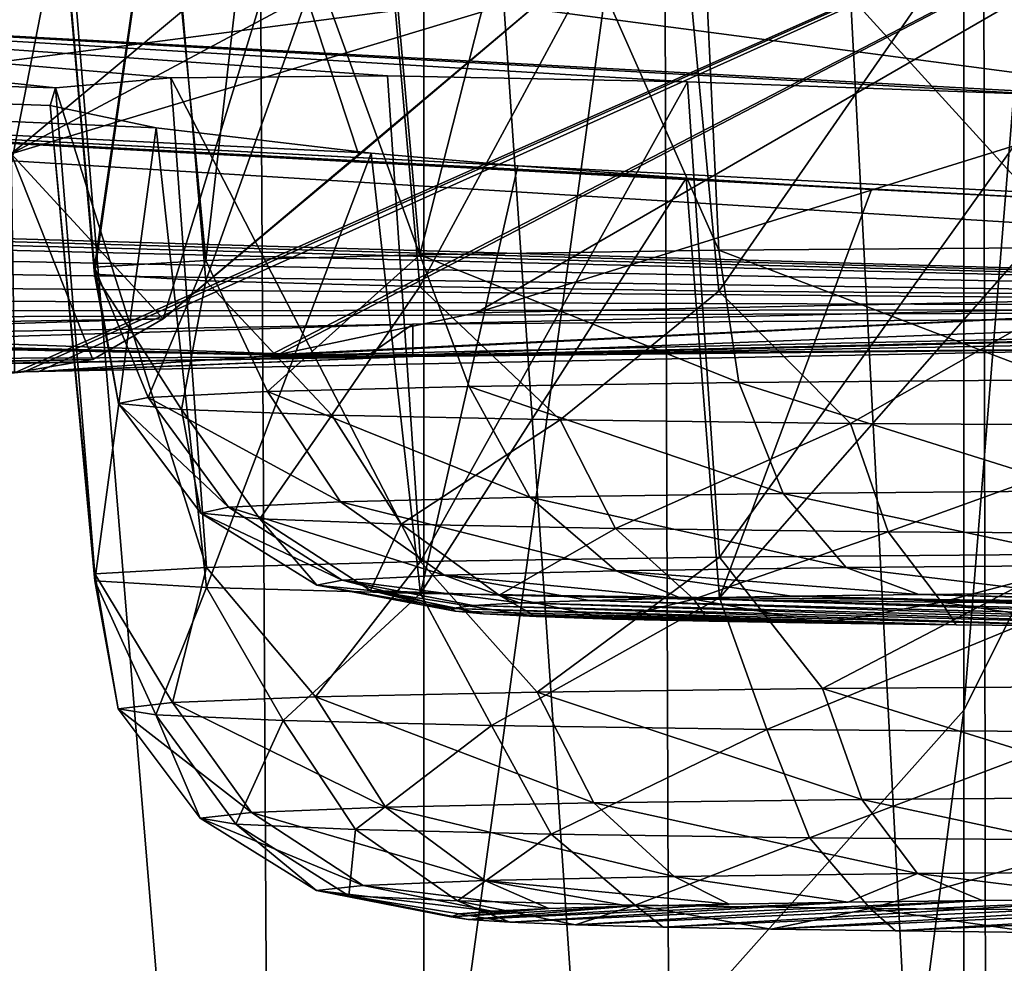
# Model space of a CAD drawing. Header units: millimetres. Extents: x -24 to 72, y 0 to 310.
# Tile 151 of 251: x 14.382 to 15.178, y 267.74 to 268.502. Entities that reach past the tile are written whole.
import ezdxf

# ---------------------------------------------------------------- set-up
doc = ezdxf.new("R2010")
doc.units = ezdxf.units.MM
doc.header["$LTSCALE"] = 65.185185
for name, color, linetype in [('110', 7, 'CONTINUOUS'), ('112', 7, 'CONTINUOUS'), ('113', 7, 'CONTINUOUS'), ('114', 7, 'CONTINUOUS'), ('126', 7, 'CONTINUOUS'), ('136', 7, 'CONTINUOUS'), ('137', 7, 'CONTINUOUS'), ('143', 7, 'CONTINUOUS'), ('177', 7, 'CONTINUOUS'), ('193', 7, 'CONTINUOUS'), ('194', 7, 'CONTINUOUS'), ('195', 7, 'CONTINUOUS'), ('196', 7, 'CONTINUOUS'), ('197', 7, 'CONTINUOUS'), ('210', 7, 'CONTINUOUS'), ('211', 7, 'CONTINUOUS'), ('212', 7, 'CONTINUOUS'), ('24', 7, 'CONTINUOUS'), ('246', 7, 'CONTINUOUS'), ('26', 7, 'CONTINUOUS')]:
    doc.layers.add(name, color=color, linetype=linetype)

msp = doc.modelspace()

# ---------------------------------------------------------------- linework, layer by layer
at = {"layer": '110', "color": 7, "linetype": 'CONTINUOUS'}
for points in [[(14.4408, 268.22739, 209.5072), (12.39838, 268.19461, 207.60435), (14.49744, 268.2603, 209.45381), (14.4408, 268.22739, 209.5072)], [(14.49744, 268.2603, 209.45381), (12.39838, 268.19461, 207.60435), (12.52251, 268.22806, 207.60671), (14.49744, 268.2603, 209.45381)], [(14.4408, 268.22739, 209.5072), (12.51499, 268.18676, 207.80565), (12.39838, 268.19461, 207.60435), (14.4408, 268.22739, 209.5072)], [(14.37743, 268.21671, 209.56649), (12.51499, 268.18676, 207.80565), (14.4408, 268.22739, 209.5072), (14.37743, 268.21671, 209.56649)]]:
    msp.add_3dface(points, dxfattribs=at)
at = {"layer": '112', "color": 7, "linetype": 'CONTINUOUS'}
for points in [[(16.36238, 268.26861, 212.45773), (14.69933, 268.22984, 210.2365), (16.1782, 268.25639, 211.79444), (16.36238, 268.26861, 212.45773)], [(16.1782, 268.25639, 211.79444), (14.69933, 268.22984, 210.2365), (15.32651, 268.23646, 210.6528), (16.1782, 268.25639, 211.79444)], [(14.69933, 268.22984, 210.2365), (14.39698, 268.21771, 209.57856), (15.32651, 268.23646, 210.6528), (14.69933, 268.22984, 210.2365)], [(12.73704, 268.19559, 208.27451), (14.38511, 268.21763, 209.57344), (14.69933, 268.22984, 210.2365), (12.73704, 268.19559, 208.27451)], [(14.38511, 268.21763, 209.57344), (14.39698, 268.21771, 209.57856), (14.69933, 268.22984, 210.2365), (14.38511, 268.21763, 209.57344)], [(14.37743, 268.21671, 209.56649), (14.38511, 268.21763, 209.57344), (12.73704, 268.19559, 208.27451), (14.37743, 268.21671, 209.56649)]]:
    msp.add_3dface(points, dxfattribs=at)
at = {"layer": '113', "color": 7, "linetype": 'CONTINUOUS'}
for points in [[(16.3468, 268.2695, 211.89517), (14.58291, 268.23049, 209.65861), (15.66166, 268.28418, 210.82137), (16.3468, 268.2695, 211.89517)], [(15.66166, 268.28418, 210.82137), (14.58291, 268.23049, 209.65861), (14.59086, 268.23159, 209.66202), (15.66166, 268.28418, 210.82137)], [(14.75051, 268.26513, 209.73035), (15.66166, 268.28418, 210.82137), (14.59086, 268.23159, 209.66202), (14.75051, 268.26513, 209.73035)], [(16.3468, 268.2695, 211.89517), (15.32651, 268.23646, 210.6528), (14.58291, 268.23049, 209.65861), (16.3468, 268.2695, 211.89517)], [(15.32651, 268.23646, 210.6528), (14.39698, 268.21771, 209.57856), (14.58291, 268.23049, 209.65861), (15.32651, 268.23646, 210.6528)]]:
    msp.add_3dface(points, dxfattribs=at)
at = {"layer": '114', "color": 7, "linetype": 'CONTINUOUS'}
for points in [[(15.66166, 268.28418, 210.82137), (14.75051, 268.26513, 209.73035), (15.81484, 268.59578, 210.18405), (15.66166, 268.28418, 210.82137)], [(14.49744, 268.2603, 209.45381), (12.52251, 268.22806, 207.60671), (14.81357, 268.52653, 209.15432), (14.49744, 268.2603, 209.45381)], [(14.81357, 268.52653, 209.15432), (12.52251, 268.22806, 207.60671), (13.77071, 268.50838, 208.11465), (14.81357, 268.52653, 209.15432)], [(14.65587, 268.39261, 209.30373), (14.49744, 268.2603, 209.45381), (14.81357, 268.52653, 209.15432), (14.65587, 268.39261, 209.30373)]]:
    msp.add_3dface(points, dxfattribs=at)
at = {"layer": '126', "color": 7, "linetype": 'CONTINUOUS'}
for points in [[(14.69933, 268.25595, 210.23604), (16.36238, 268.26861, 212.45773), (16.36238, 268.29472, 212.45728), (14.69933, 268.25595, 210.23604)], [(14.69933, 268.22984, 210.2365), (16.36238, 268.26861, 212.45773), (14.69933, 268.25595, 210.23604), (14.69933, 268.22984, 210.2365)], [(12.73704, 268.2217, 208.27405), (14.69933, 268.22984, 210.2365), (14.69933, 268.25595, 210.23604), (12.73704, 268.2217, 208.27405)], [(12.73704, 268.19559, 208.27451), (14.69933, 268.22984, 210.2365), (12.73704, 268.2217, 208.27405), (12.73704, 268.19559, 208.27451)]]:
    msp.add_3dface(points, dxfattribs=at)
at = {"layer": '136', "color": 7, "linetype": 'CONTINUOUS'}
for points in [[(14.37476, 268.39384, 209.56589), (14.49744, 268.2603, 209.45381), (14.59487, 268.57738, 209.3574), (14.37476, 268.39384, 209.56589)], [(14.49744, 268.2603, 209.45381), (14.65587, 268.39261, 209.30373), (14.59487, 268.57738, 209.3574), (14.49744, 268.2603, 209.45381)], [(14.65587, 268.39261, 209.30373), (14.81357, 268.52653, 209.15432), (14.59487, 268.57738, 209.3574), (14.65587, 268.39261, 209.30373)], [(14.37743, 268.21671, 209.56649), (14.4408, 268.22739, 209.5072), (14.37476, 268.39384, 209.56589), (14.37743, 268.21671, 209.56649)], [(14.4408, 268.22739, 209.5072), (14.49744, 268.2603, 209.45381), (14.37476, 268.39384, 209.56589), (14.4408, 268.22739, 209.5072)]]:
    msp.add_3dface(points, dxfattribs=at)
at = {"layer": '137', "color": 7, "linetype": 'CONTINUOUS'}
for points in [[(14.37743, 268.21671, 209.56649), (14.37476, 268.39384, 209.56589), (15.62601, 268.77116, 210.09947), (14.37743, 268.21671, 209.56649)], [(14.38511, 268.21763, 209.57344), (14.37743, 268.21671, 209.56649), (15.62601, 268.77116, 210.09947), (14.38511, 268.21763, 209.57344)], [(14.39698, 268.21771, 209.57856), (14.38511, 268.21763, 209.57344), (15.62601, 268.77116, 210.09947), (14.39698, 268.21771, 209.57856)], [(14.58291, 268.23049, 209.65861), (14.39698, 268.21771, 209.57856), (15.62601, 268.77116, 210.09947), (14.58291, 268.23049, 209.65861)], [(14.59086, 268.23159, 209.66202), (14.58291, 268.23049, 209.65861), (15.62601, 268.77116, 210.09947), (14.59086, 268.23159, 209.66202)], [(14.75051, 268.26513, 209.73035), (14.59086, 268.23159, 209.66202), (15.62601, 268.77116, 210.09947), (14.75051, 268.26513, 209.73035)], [(15.81484, 268.59578, 210.18405), (14.75051, 268.26513, 209.73035), (15.62601, 268.77116, 210.09947), (15.81484, 268.59578, 210.18405)]]:
    msp.add_3dface(points, dxfattribs=at)
at = {"layer": '143', "color": 7, "linetype": 'CONTINUOUS'}
for points in [[(14.37476, 268.39384, 209.56589), (14.59487, 268.57738, 209.3574), (16.4267, 269.49224, 209.33557), (14.37476, 268.39384, 209.56589)], [(15.62601, 268.77116, 210.09947), (14.37476, 268.39384, 209.56589), (16.4267, 269.49224, 209.33557), (15.62601, 268.77116, 210.09947)]]:
    msp.add_3dface(points, dxfattribs=at)
at = {"layer": '177', "color": 7, "linetype": 'CONTINUOUS'}
for points in [[(15.00538, 268.63742, 222.96848), (19.4, 268.45144, 222.97161), (17.54846, 268.51384, 224.43638), (15.00538, 268.63742, 222.96848)], [(19.4, 268.45144, 222.97161), (15.00538, 268.63742, 222.96848), (16.43217, 268.5142, 221.58215), (19.4, 268.45144, 222.97161)], [(14.39759, 268.56364, 218.74161), (13.64942, 268.52864, 216.73595), (15.37548, 268.43439, 217.00961), (14.39759, 268.56364, 218.74161)], [(14.39759, 268.56364, 218.74161), (18.61417, 268.35605, 217.50686), (17.25054, 268.42652, 219.4338), (14.39759, 268.56364, 218.74161)], [(18.61417, 268.35605, 217.50686), (14.39759, 268.56364, 218.74161), (15.37548, 268.43439, 217.00961), (18.61417, 268.35605, 217.50686)], [(15.86425, 268.5088, 220.07606), (14.39759, 268.56364, 218.74161), (16.03416, 268.49123, 219.80122), (15.86425, 268.5088, 220.07606)], [(16.03416, 268.49123, 219.80122), (14.39759, 268.56364, 218.74161), (16.28038, 268.47188, 219.5799), (16.03416, 268.49123, 219.80122)], [(16.28038, 268.47188, 219.5799), (14.39759, 268.56364, 218.74161), (16.42864, 268.46221, 219.49613), (16.28038, 268.47188, 219.5799)], [(16.42864, 268.46221, 219.49613), (14.39759, 268.56364, 218.74161), (16.58835, 268.45307, 219.43486), (16.42864, 268.46221, 219.49613)], [(16.58835, 268.45307, 219.43486), (14.39759, 268.56364, 218.74161), (16.75536, 268.44474, 219.39784), (16.58835, 268.45307, 219.43486)], [(16.75536, 268.44474, 219.39784), (14.39759, 268.56364, 218.74161), (16.92602, 268.43741, 219.38589), (16.75536, 268.44474, 219.39784)], [(16.92602, 268.43741, 219.38589), (14.39759, 268.56364, 218.74161), (17.25054, 268.42652, 219.4338), (16.92602, 268.43741, 219.38589)], [(13.64942, 268.52864, 216.73595), (12.62338, 268.49584, 214.85716), (14.41043, 268.44694, 216.04579), (13.64942, 268.52864, 216.73595)], [(15.37548, 268.43439, 217.00961), (13.64942, 268.52864, 216.73595), (15.2148, 268.4413, 216.973), (15.37548, 268.43439, 217.00961)], [(15.2148, 268.4413, 216.973), (13.64942, 268.52864, 216.73595), (14.92147, 268.45182, 216.83637), (15.2148, 268.4413, 216.973)], [(14.92147, 268.45182, 216.83637), (13.64942, 268.52864, 216.73595), (14.67883, 268.45682, 216.62511), (14.92147, 268.45182, 216.83637)], [(14.67883, 268.45682, 216.62511), (13.64942, 268.52864, 216.73595), (14.50369, 268.45526, 216.3544), (14.67883, 268.45682, 216.62511)], [(14.50369, 268.45526, 216.3544), (13.64942, 268.52864, 216.73595), (14.41043, 268.44694, 216.04579), (14.50369, 268.45526, 216.3544)], [(12.62338, 268.49584, 214.85716), (16.32035, 268.26839, 212.48483), (15.55528, 268.34419, 214.71778), (12.62338, 268.49584, 214.85716)], [(16.32035, 268.26839, 212.48483), (12.62338, 268.49584, 214.85716), (13.07313, 268.363, 212.91994), (16.32035, 268.26839, 212.48483)], [(14.41043, 268.44694, 216.04579), (12.62338, 268.49584, 214.85716), (14.40628, 268.43284, 215.72439), (14.41043, 268.44694, 216.04579)], [(14.40628, 268.43284, 215.72439), (12.62338, 268.49584, 214.85716), (14.49183, 268.41463, 215.41284), (14.40628, 268.43284, 215.72439)], [(14.49183, 268.41463, 215.41284), (12.62338, 268.49584, 214.85716), (14.66566, 268.39422, 215.13115), (14.49183, 268.41463, 215.41284)], [(14.66566, 268.39422, 215.13115), (12.62338, 268.49584, 214.85716), (14.78433, 268.38388, 215.00898), (14.66566, 268.39422, 215.13115)], [(14.78433, 268.38388, 215.00898), (12.62338, 268.49584, 214.85716), (14.9203, 268.374, 214.90521), (14.78433, 268.38388, 215.00898)], [(14.9203, 268.374, 214.90521), (12.62338, 268.49584, 214.85716), (15.07009, 268.36488, 214.82268), (14.9203, 268.374, 214.90521)], [(15.07009, 268.36488, 214.82268), (12.62338, 268.49584, 214.85716), (15.23027, 268.35672, 214.76322), (15.07009, 268.36488, 214.82268)], [(15.23027, 268.35672, 214.76322), (12.62338, 268.49584, 214.85716), (15.55528, 268.34419, 214.71778), (15.23027, 268.35672, 214.76322)], [(13.23737, 268.3544, 212.88567), (16.32035, 268.26839, 212.48483), (13.07313, 268.363, 212.91994), (13.23737, 268.3544, 212.88567)], [(13.39726, 268.34517, 212.8269), (16.32035, 268.26839, 212.48483), (13.23737, 268.3544, 212.88567), (13.39726, 268.34517, 212.8269)], [(13.54736, 268.33569, 212.74484), (16.32035, 268.26839, 212.48483), (13.39726, 268.34517, 212.8269), (13.54736, 268.33569, 212.74484)], [(16.32035, 268.26839, 212.48483), (13.54736, 268.33569, 212.74484), (13.78697, 268.31833, 212.53801), (16.32035, 268.26839, 212.48483)], [(13.96618, 268.30172, 212.26359), (16.32035, 268.26839, 212.48483), (13.78697, 268.31833, 212.53801), (13.96618, 268.30172, 212.26359)], [(14.06108, 268.28726, 211.94876), (16.32035, 268.26839, 212.48483), (13.96618, 268.30172, 212.26359), (14.06108, 268.28726, 211.94876)], [(14.06321, 268.27544, 211.62006), (16.32035, 268.26839, 212.48483), (14.06108, 268.28726, 211.94876), (14.06321, 268.27544, 211.62006)], [(12.70437, 268.19556, 208.31236), (14.66159, 268.22972, 210.26931), (12.59945, 268.27355, 210.67039), (12.70437, 268.19556, 208.31236)], [(12.59945, 268.27355, 210.67039), (14.66159, 268.22972, 210.26931), (12.9253, 268.26389, 210.62473), (12.59945, 268.27355, 210.67039)], [(13.97249, 268.26645, 211.30428), (16.32035, 268.26839, 212.48483), (14.06321, 268.27544, 211.62006), (13.97249, 268.26645, 211.30428)], [(12.9253, 268.26389, 210.62473), (14.66159, 268.22972, 210.26931), (13.2506, 268.25874, 210.67279), (12.9253, 268.26389, 210.62473)], [(14.66159, 268.22972, 210.26931), (16.32035, 268.26839, 212.48483), (13.79631, 268.26047, 211.02695), (14.66159, 268.22972, 210.26931)], [(13.79631, 268.26047, 211.02695), (16.32035, 268.26839, 212.48483), (13.97249, 268.26645, 211.30428), (13.79631, 268.26047, 211.02695)], [(13.2506, 268.25874, 210.67279), (14.66159, 268.22972, 210.26931), (13.54902, 268.25776, 210.81062), (13.2506, 268.25874, 210.67279)], [(13.54902, 268.25776, 210.81062), (14.66159, 268.22972, 210.26931), (13.79631, 268.26047, 211.02695), (13.54902, 268.25776, 210.81062)]]:
    msp.add_3dface(points, dxfattribs=at)
at = {"layer": '193', "color": 7, "linetype": 'CONTINUOUS'}
for points in [[(15.21925, 268.64364, 231.17616), (14.93079, 268.6551, 231.04385), (15.23783, 268.31814, 231.1577), (15.21925, 268.64364, 231.17616)], [(15.23783, 268.31814, 231.1577), (14.93079, 268.6551, 231.04385), (14.94682, 268.31582, 231.02483), (15.23783, 268.31814, 231.1577)]]:
    msp.add_3dface(points, dxfattribs=at)
at = {"layer": '194', "color": 7, "linetype": 'CONTINUOUS'}
for points in [[(15.23783, 268.31814, 231.1577), (14.94682, 268.31582, 231.02483), (15.22132, 268.21099, 231.12334), (15.23783, 268.31814, 231.1577)], [(15.22132, 268.21099, 231.12334), (14.94682, 268.31582, 231.02483), (14.96293, 268.20886, 231.00162), (15.22132, 268.21099, 231.12334)], [(15.22132, 268.21099, 231.12334), (14.96293, 268.20886, 231.00162), (15.24156, 268.12132, 231.06159), (15.22132, 268.21099, 231.12334)], [(14.96293, 268.20886, 231.00162), (14.99887, 268.11933, 230.94726), (15.24156, 268.12132, 231.06159), (14.96293, 268.20886, 231.00162)], [(14.99887, 268.11933, 230.94726), (15.27021, 268.06134, 230.97302), (15.24156, 268.12132, 231.06159), (14.99887, 268.11933, 230.94726)], [(15.04973, 268.05953, 230.86916), (15.27021, 268.06134, 230.97302), (14.99887, 268.11933, 230.94726), (15.04973, 268.05953, 230.86916)], [(15.04973, 268.05953, 230.86916), (15.222, 268.03869, 230.83924), (15.27021, 268.06134, 230.97302), (15.04973, 268.05953, 230.86916)], [(15.1084, 268.03762, 230.77823), (15.222, 268.03869, 230.83924), (15.04973, 268.05953, 230.86916), (15.1084, 268.03762, 230.77823)]]:
    msp.add_3dface(points, dxfattribs=at)
at = {"layer": '195', "color": 7, "linetype": 'CONTINUOUS'}
for points in [[(14.78572, 268.03074, 230.38382), (15.50771, 268.01113, 229.26057), (14.84209, 268.03277, 230.50043), (14.78572, 268.03074, 230.38382)], [(14.84209, 268.03277, 230.50043), (15.63721, 268.01118, 229.2634), (14.91598, 268.03463, 230.60673), (14.84209, 268.03277, 230.50043)], [(15.50771, 268.01113, 229.26057), (15.63721, 268.01118, 229.2634), (14.84209, 268.03277, 230.50043), (15.50771, 268.01113, 229.26057)], [(14.91598, 268.03463, 230.60673), (15.76461, 268.01158, 229.28645), (15.00569, 268.03626, 230.70025), (14.91598, 268.03463, 230.60673)], [(15.63721, 268.01118, 229.2634), (15.76461, 268.01158, 229.28645), (14.91598, 268.03463, 230.60673), (15.63721, 268.01118, 229.2634)], [(16.00056, 268.01339, 229.3902), (15.1084, 268.03762, 230.77823), (15.00569, 268.03626, 230.70025), (16.00056, 268.01339, 229.3902)], [(15.88696, 268.01233, 229.32919), (16.00056, 268.01339, 229.3902), (15.00569, 268.03626, 230.70025), (15.88696, 268.01233, 229.32919)], [(15.76461, 268.01158, 229.28645), (15.88696, 268.01233, 229.32919), (15.00569, 268.03626, 230.70025), (15.76461, 268.01158, 229.28645)], [(16.10327, 268.01476, 229.46818), (15.222, 268.03869, 230.83924), (15.1084, 268.03762, 230.77823), (16.10327, 268.01476, 229.46818)], [(16.00056, 268.01339, 229.3902), (16.10327, 268.01476, 229.46818), (15.1084, 268.03762, 230.77823), (16.00056, 268.01339, 229.3902)], [(14.73074, 268.02633, 230.13154), (15.25534, 268.01209, 229.31537), (14.74829, 268.02857, 230.25981), (14.73074, 268.02633, 230.13154)], [(15.13868, 268.01307, 229.37166), (15.25534, 268.01209, 229.31537), (14.73074, 268.02633, 230.13154), (15.13868, 268.01307, 229.37166)], [(14.73349, 268.02407, 230.00205), (15.13868, 268.01307, 229.37166), (14.73074, 268.02633, 230.13154), (14.73349, 268.02407, 230.00205)], [(14.74829, 268.02857, 230.25981), (15.37934, 268.01144, 229.27804), (14.78572, 268.03074, 230.38382), (14.74829, 268.02857, 230.25981)], [(15.25534, 268.01209, 229.31537), (15.37934, 268.01144, 229.27804), (14.74829, 268.02857, 230.25981), (15.25534, 268.01209, 229.31537)], [(15.37934, 268.01144, 229.27804), (15.50771, 268.01113, 229.26057), (14.78572, 268.03074, 230.38382), (15.37934, 268.01144, 229.27804)], [(14.75647, 268.02185, 229.87457), (15.13868, 268.01307, 229.37166), (14.73349, 268.02407, 230.00205), (14.75647, 268.02185, 229.87457)], [(15.03225, 268.01436, 229.44551), (15.13868, 268.01307, 229.37166), (14.75647, 268.02185, 229.87457), (15.03225, 268.01436, 229.44551)], [(14.7991, 268.01972, 229.75232), (15.03225, 268.01436, 229.44551), (14.75647, 268.02185, 229.87457), (14.7991, 268.01972, 229.75232)], [(14.93874, 268.01592, 229.53507), (15.03225, 268.01436, 229.44551), (14.7991, 268.01972, 229.75232), (14.93874, 268.01592, 229.53507)], [(14.86037, 268.01772, 229.6382), (14.93874, 268.01592, 229.53507), (14.7991, 268.01972, 229.75232), (14.86037, 268.01772, 229.6382)]]:
    msp.add_3dface(points, dxfattribs=at)
at = {"layer": '196', "color": 7, "linetype": 'CONTINUOUS'}
for points in [[(14.70505, 268.31217, 230.81536), (14.53209, 268.30747, 230.54627), (14.58195, 268.20155, 230.58259), (14.70505, 268.31217, 230.81536)], [(14.74485, 268.20564, 230.81718), (14.70505, 268.31217, 230.81536), (14.58195, 268.20155, 230.58259), (14.74485, 268.20564, 230.81718)], [(14.96293, 268.20886, 231.00162), (14.94682, 268.31582, 231.02483), (14.70505, 268.31217, 230.81536), (14.96293, 268.20886, 231.00162)], [(14.96293, 268.20886, 231.00162), (14.70505, 268.31217, 230.81536), (14.74485, 268.20564, 230.81718), (14.96293, 268.20886, 231.00162)], [(14.53209, 268.30747, 230.54627), (14.44196, 268.30211, 230.23937), (14.48532, 268.19686, 230.31384), (14.53209, 268.30747, 230.54627)], [(14.58195, 268.20155, 230.58259), (14.53209, 268.30747, 230.54627), (14.48532, 268.19686, 230.31384), (14.58195, 268.20155, 230.58259)], [(14.44196, 268.30211, 230.23937), (14.44196, 268.29653, 229.9195), (14.46156, 268.19189, 230.02924), (14.44196, 268.30211, 230.23937)], [(14.48532, 268.19686, 230.31384), (14.44196, 268.30211, 230.23937), (14.46156, 268.19189, 230.02924), (14.48532, 268.19686, 230.31384)], [(14.44196, 268.29653, 229.9195), (14.53209, 268.29117, 229.6126), (14.51227, 268.18698, 229.74819), (14.44196, 268.29653, 229.9195)], [(14.46156, 268.19189, 230.02924), (14.44196, 268.29653, 229.9195), (14.51227, 268.18698, 229.74819), (14.46156, 268.19189, 230.02924)], [(14.51227, 268.18698, 229.74819), (14.53209, 268.29117, 229.6126), (14.63401, 268.18247, 229.48984), (14.51227, 268.18698, 229.74819)], [(14.53209, 268.29117, 229.6126), (14.70505, 268.28647, 229.34351), (14.63401, 268.18247, 229.48984), (14.53209, 268.29117, 229.6126)], [(14.63401, 268.18247, 229.48984), (14.70505, 268.28647, 229.34351), (14.81848, 268.17867, 229.27179), (14.63401, 268.18247, 229.48984)], [(14.70505, 268.28647, 229.34351), (14.94682, 268.28282, 229.13404), (14.81848, 268.17867, 229.27179), (14.70505, 268.28647, 229.34351)], [(14.81848, 268.17867, 229.27179), (14.94682, 268.28282, 229.13404), (15.05311, 268.17582, 229.10891), (14.81848, 268.17867, 229.27179)], [(14.94682, 268.28282, 229.13404), (15.23783, 268.2805, 229.00117), (15.05311, 268.17582, 229.10891), (14.94682, 268.28282, 229.13404)], [(15.05311, 268.17582, 229.10891), (15.23783, 268.2805, 229.00117), (15.3219, 268.17414, 229.0123), (15.05311, 268.17582, 229.10891)], [(14.99887, 268.11933, 230.94726), (14.96293, 268.20886, 231.00162), (14.74485, 268.20564, 230.81718), (14.99887, 268.11933, 230.94726)], [(14.58195, 268.20155, 230.58259), (14.48532, 268.19686, 230.31384), (14.64103, 268.11246, 230.55369), (14.58195, 268.20155, 230.58259)], [(14.74485, 268.20564, 230.81718), (14.58195, 268.20155, 230.58259), (14.79404, 268.1163, 230.77403), (14.74485, 268.20564, 230.81718)], [(14.79404, 268.1163, 230.77403), (14.58195, 268.20155, 230.58259), (14.64103, 268.11246, 230.55369), (14.79404, 268.1163, 230.77403)], [(14.99887, 268.11933, 230.94726), (14.74485, 268.20564, 230.81718), (14.79404, 268.1163, 230.77403), (14.99887, 268.11933, 230.94726)], [(14.48532, 268.19686, 230.31384), (14.46156, 268.19189, 230.02924), (14.55027, 268.10805, 230.30126), (14.48532, 268.19686, 230.31384)], [(14.46156, 268.19189, 230.02924), (14.51227, 268.18698, 229.74819), (14.52795, 268.10339, 230.03395), (14.46156, 268.19189, 230.02924)], [(14.55027, 268.10805, 230.30126), (14.46156, 268.19189, 230.02924), (14.52795, 268.10339, 230.03395), (14.55027, 268.10805, 230.30126)], [(14.64103, 268.11246, 230.55369), (14.48532, 268.19686, 230.31384), (14.55027, 268.10805, 230.30126), (14.64103, 268.11246, 230.55369)], [(14.51227, 268.18698, 229.74819), (14.63401, 268.18247, 229.48984), (14.57558, 268.09878, 229.76997), (14.51227, 268.18698, 229.74819)], [(14.52795, 268.10339, 230.03395), (14.51227, 268.18698, 229.74819), (14.57558, 268.09878, 229.76997), (14.52795, 268.10339, 230.03395)], [(14.57558, 268.09878, 229.76997), (14.63401, 268.18247, 229.48984), (14.68993, 268.09454, 229.52731), (14.57558, 268.09878, 229.76997)], [(14.63401, 268.18247, 229.48984), (14.81848, 268.17867, 229.27179), (14.68993, 268.09454, 229.52731), (14.63401, 268.18247, 229.48984)], [(14.68993, 268.09454, 229.52731), (14.81848, 268.17867, 229.27179), (14.86319, 268.09097, 229.32251), (14.68993, 268.09454, 229.52731)], [(14.81848, 268.17867, 229.27179), (15.05311, 268.17582, 229.10891), (14.86319, 268.09097, 229.32251), (14.81848, 268.17867, 229.27179)], [(14.86319, 268.09097, 229.32251), (15.05311, 268.17582, 229.10891), (15.08356, 268.0883, 229.16953), (14.86319, 268.09097, 229.32251)], [(15.05311, 268.17582, 229.10891), (15.3219, 268.17414, 229.0123), (15.08356, 268.0883, 229.16953), (15.05311, 268.17582, 229.10891)], [(15.08356, 268.0883, 229.16953), (15.3219, 268.17414, 229.0123), (15.33603, 268.08671, 229.07878), (15.08356, 268.0883, 229.16953)], [(14.72464, 268.05329, 230.51161), (14.64103, 268.11246, 230.55369), (14.55027, 268.10805, 230.30126), (14.72464, 268.05329, 230.51161)], [(14.86364, 268.05678, 230.71178), (14.79404, 268.1163, 230.77403), (14.64103, 268.11246, 230.55369), (14.86364, 268.05678, 230.71178)], [(14.72464, 268.05329, 230.51161), (14.86364, 268.05678, 230.71178), (14.64103, 268.11246, 230.55369), (14.72464, 268.05329, 230.51161)], [(15.04973, 268.05953, 230.86916), (14.99887, 268.11933, 230.94726), (14.79404, 268.1163, 230.77403), (15.04973, 268.05953, 230.86916)], [(14.86364, 268.05678, 230.71178), (15.04973, 268.05953, 230.86916), (14.79404, 268.1163, 230.77403), (14.86364, 268.05678, 230.71178)], [(14.64219, 268.04929, 230.28229), (14.55027, 268.10805, 230.30126), (14.52795, 268.10339, 230.03395), (14.64219, 268.04929, 230.28229)], [(14.64219, 268.04929, 230.28229), (14.72464, 268.05329, 230.51161), (14.55027, 268.10805, 230.30126), (14.64219, 268.04929, 230.28229)], [(14.62191, 268.04505, 230.03944), (14.64219, 268.04929, 230.28229), (14.52795, 268.10339, 230.03395), (14.62191, 268.04505, 230.03944)], [(14.62191, 268.04505, 230.03944), (14.52795, 268.10339, 230.03395), (14.57558, 268.09878, 229.76997), (14.62191, 268.04505, 230.03944)], [(14.66519, 268.04086, 229.79963), (14.62191, 268.04505, 230.03944), (14.57558, 268.09878, 229.76997), (14.66519, 268.04086, 229.79963)], [(14.66519, 268.04086, 229.79963), (14.57558, 268.09878, 229.76997), (14.68993, 268.09454, 229.52731), (14.66519, 268.04086, 229.79963)], [(14.76907, 268.03701, 229.57918), (14.66519, 268.04086, 229.79963), (14.68993, 268.09454, 229.52731), (14.76907, 268.03701, 229.57918)], [(14.76907, 268.03701, 229.57918), (14.68993, 268.09454, 229.52731), (14.86319, 268.09097, 229.32251), (14.76907, 268.03701, 229.57918)], [(14.92647, 268.03377, 229.39313), (14.76907, 268.03701, 229.57918), (14.86319, 268.09097, 229.32251), (14.92647, 268.03377, 229.39313)], [(14.92647, 268.03377, 229.39313), (14.86319, 268.09097, 229.32251), (15.08356, 268.0883, 229.16953), (14.92647, 268.03377, 229.39313)], [(15.12667, 268.03134, 229.25415), (14.92647, 268.03377, 229.39313), (15.08356, 268.0883, 229.16953), (15.12667, 268.03134, 229.25415)], [(15.12667, 268.03134, 229.25415), (15.08356, 268.0883, 229.16953), (15.33603, 268.08671, 229.07878), (15.12667, 268.03134, 229.25415)], [(15.35603, 268.0299, 229.17171), (15.12667, 268.03134, 229.25415), (15.33603, 268.08671, 229.07878), (15.35603, 268.0299, 229.17171)], [(14.72464, 268.05329, 230.51161), (14.91598, 268.03463, 230.60673), (14.86364, 268.05678, 230.71178), (14.72464, 268.05329, 230.51161)], [(15.1084, 268.03762, 230.77823), (15.04973, 268.05953, 230.86916), (14.86364, 268.05678, 230.71178), (15.1084, 268.03762, 230.77823)], [(15.00569, 268.03626, 230.70025), (15.1084, 268.03762, 230.77823), (14.86364, 268.05678, 230.71178), (15.00569, 268.03626, 230.70025)], [(14.91598, 268.03463, 230.60673), (15.00569, 268.03626, 230.70025), (14.86364, 268.05678, 230.71178), (14.91598, 268.03463, 230.60673)], [(14.62191, 268.04505, 230.03944), (14.73074, 268.02633, 230.13154), (14.64219, 268.04929, 230.28229), (14.62191, 268.04505, 230.03944)], [(14.64219, 268.04929, 230.28229), (14.78572, 268.03074, 230.38382), (14.72464, 268.05329, 230.51161), (14.64219, 268.04929, 230.28229)], [(14.73074, 268.02633, 230.13154), (14.74829, 268.02857, 230.25981), (14.64219, 268.04929, 230.28229), (14.73074, 268.02633, 230.13154)], [(14.74829, 268.02857, 230.25981), (14.78572, 268.03074, 230.38382), (14.64219, 268.04929, 230.28229), (14.74829, 268.02857, 230.25981)], [(14.78572, 268.03074, 230.38382), (14.84209, 268.03277, 230.50043), (14.72464, 268.05329, 230.51161), (14.78572, 268.03074, 230.38382)], [(14.84209, 268.03277, 230.50043), (14.91598, 268.03463, 230.60673), (14.72464, 268.05329, 230.51161), (14.84209, 268.03277, 230.50043)], [(14.73349, 268.02407, 230.00205), (14.73074, 268.02633, 230.13154), (14.62191, 268.04505, 230.03944), (14.73349, 268.02407, 230.00205)], [(14.66519, 268.04086, 229.79963), (14.73349, 268.02407, 230.00205), (14.62191, 268.04505, 230.03944), (14.66519, 268.04086, 229.79963)], [(14.7991, 268.01972, 229.75232), (14.75647, 268.02185, 229.87457), (14.66519, 268.04086, 229.79963), (14.7991, 268.01972, 229.75232)], [(14.76907, 268.03701, 229.57918), (14.7991, 268.01972, 229.75232), (14.66519, 268.04086, 229.79963), (14.76907, 268.03701, 229.57918)], [(14.75647, 268.02185, 229.87457), (14.73349, 268.02407, 230.00205), (14.66519, 268.04086, 229.79963), (14.75647, 268.02185, 229.87457)], [(14.86037, 268.01772, 229.6382), (14.7991, 268.01972, 229.75232), (14.76907, 268.03701, 229.57918), (14.86037, 268.01772, 229.6382)], [(14.92647, 268.03377, 229.39313), (14.86037, 268.01772, 229.6382), (14.76907, 268.03701, 229.57918), (14.92647, 268.03377, 229.39313)], [(14.93874, 268.01592, 229.53507), (14.86037, 268.01772, 229.6382), (14.92647, 268.03377, 229.39313), (14.93874, 268.01592, 229.53507)], [(15.03225, 268.01436, 229.44551), (14.93874, 268.01592, 229.53507), (14.92647, 268.03377, 229.39313), (15.03225, 268.01436, 229.44551)], [(15.12667, 268.03134, 229.25415), (15.03225, 268.01436, 229.44551), (14.92647, 268.03377, 229.39313), (15.12667, 268.03134, 229.25415)], [(15.13868, 268.01307, 229.37166), (15.03225, 268.01436, 229.44551), (15.12667, 268.03134, 229.25415), (15.13868, 268.01307, 229.37166)], [(15.25534, 268.01209, 229.31537), (15.13868, 268.01307, 229.37166), (15.12667, 268.03134, 229.25415), (15.25534, 268.01209, 229.31537)], [(15.35603, 268.0299, 229.17171), (15.25534, 268.01209, 229.31537), (15.12667, 268.03134, 229.25415), (15.35603, 268.0299, 229.17171)]]:
    msp.add_3dface(points, dxfattribs=at)
at = {"layer": '197', "color": 7, "linetype": 'CONTINUOUS'}
for points in [[(14.40747, 268.68558, 230.22836), (14.40815, 268.68865, 229.90666), (14.44196, 268.29653, 229.9195), (14.40747, 268.68558, 230.22836)], [(14.49644, 268.67811, 230.53957), (14.40747, 268.68558, 230.22836), (14.44196, 268.30211, 230.23937), (14.49644, 268.67811, 230.53957)], [(14.40747, 268.68558, 230.22836), (14.44196, 268.29653, 229.9195), (14.44196, 268.30211, 230.23937), (14.40747, 268.68558, 230.22836)], [(14.40815, 268.68865, 229.90666), (14.49803, 268.68641, 229.59705), (14.44196, 268.29653, 229.9195), (14.40815, 268.68865, 229.90666)], [(14.49803, 268.68641, 229.59705), (14.53209, 268.29117, 229.6126), (14.44196, 268.29653, 229.9195), (14.49803, 268.68641, 229.59705)], [(14.49803, 268.68641, 229.59705), (14.67023, 268.67872, 229.32453), (14.53209, 268.29117, 229.6126), (14.49803, 268.68641, 229.59705)], [(14.49644, 268.67811, 230.53957), (14.44196, 268.30211, 230.23937), (14.53209, 268.30747, 230.54627), (14.49644, 268.67811, 230.53957)], [(14.57409, 268.6731, 230.685), (14.49644, 268.67811, 230.53957), (14.53209, 268.30747, 230.54627), (14.57409, 268.6731, 230.685)], [(14.67023, 268.67872, 229.32453), (14.70505, 268.28647, 229.34351), (14.53209, 268.29117, 229.6126), (14.67023, 268.67872, 229.32453)], [(14.67023, 268.67872, 229.32453), (14.91052, 268.6665, 229.11098), (14.70505, 268.28647, 229.34351), (14.67023, 268.67872, 229.32453)], [(14.57409, 268.6731, 230.685), (14.53209, 268.30747, 230.54627), (14.70505, 268.31217, 230.81536), (14.57409, 268.6731, 230.685)], [(14.67362, 268.66744, 230.82024), (14.57409, 268.6731, 230.685), (14.70505, 268.31217, 230.81536), (14.67362, 268.66744, 230.82024)], [(14.79371, 268.66135, 230.94138), (14.67362, 268.66744, 230.82024), (14.70505, 268.31217, 230.81536), (14.79371, 268.66135, 230.94138)], [(14.91052, 268.6665, 229.11098), (14.94682, 268.28282, 229.13404), (14.70505, 268.28647, 229.34351), (14.91052, 268.6665, 229.11098)], [(14.94682, 268.31582, 231.02483), (14.79371, 268.66135, 230.94138), (14.70505, 268.31217, 230.81536), (14.94682, 268.31582, 231.02483)], [(14.93079, 268.6551, 231.04385), (14.79371, 268.66135, 230.94138), (14.94682, 268.31582, 231.02483), (14.93079, 268.6551, 231.04385)], [(14.91052, 268.6665, 229.11098), (15.2022, 268.6513, 228.97165), (14.94682, 268.28282, 229.13404), (14.91052, 268.6665, 229.11098)], [(15.2022, 268.6513, 228.97165), (15.23783, 268.2805, 229.00117), (14.94682, 268.28282, 229.13404), (15.2022, 268.6513, 228.97165)]]:
    msp.add_3dface(points, dxfattribs=at)
at = {"layer": '210', "color": 7, "linetype": 'CONTINUOUS'}
for points in [[(14.73017, 267.77715, 215.85554), (14.74404, 267.7749, 215.72675), (14.87388, 267.78569, 216.3449), (14.73017, 267.77715, 215.85554)], [(14.8094, 267.78373, 216.23264), (14.73017, 267.77715, 215.85554), (14.87388, 267.78569, 216.3449), (14.8094, 267.78373, 216.23264)], [(14.74404, 267.7749, 215.72675), (14.77789, 267.77272, 215.60174), (15.05127, 267.78897, 216.53262), (14.74404, 267.7749, 215.72675)], [(14.95519, 267.78745, 216.44575), (14.74404, 267.7749, 215.72675), (15.05127, 267.78897, 216.53262), (14.95519, 267.78745, 216.44575)], [(14.87388, 267.78569, 216.3449), (14.74404, 267.7749, 215.72675), (14.95519, 267.78745, 216.44575), (14.87388, 267.78569, 216.3449)], [(14.77789, 267.77272, 215.60174), (14.83088, 267.77065, 215.4836), (15.15972, 267.7902, 216.60336), (14.77789, 267.77272, 215.60174)], [(15.05127, 267.78897, 216.53262), (14.77789, 267.77272, 215.60174), (15.15972, 267.7902, 216.60336), (15.05127, 267.78897, 216.53262)], [(14.83088, 267.77065, 215.4836), (14.90174, 267.76876, 215.37516), (15.27797, 267.79112, 216.65629), (14.83088, 267.77065, 215.4836)], [(15.15972, 267.7902, 216.60336), (14.83088, 267.77065, 215.4836), (15.27797, 267.79112, 216.65629), (15.15972, 267.7902, 216.60336)], [(14.90174, 267.76876, 215.37516), (14.98868, 267.76709, 215.27915), (15.40302, 267.79171, 216.69006), (14.90174, 267.76876, 215.37516)], [(15.27797, 267.79112, 216.65629), (14.90174, 267.76876, 215.37516), (15.40302, 267.79171, 216.69006), (15.27797, 267.79112, 216.65629)], [(14.98868, 267.76709, 215.27915), (15.08953, 267.76567, 215.19797), (15.53176, 267.79195, 216.70383), (14.98868, 267.76709, 215.27915)], [(15.40302, 267.79171, 216.69006), (14.98868, 267.76709, 215.27915), (15.53176, 267.79195, 216.70383), (15.40302, 267.79171, 216.69006)], [(15.53176, 267.79195, 216.70383), (15.08953, 267.76567, 215.19797), (15.66119, 267.79184, 216.69728), (15.53176, 267.79195, 216.70383)], [(15.08953, 267.76567, 215.19797), (15.20196, 267.76454, 215.13352), (15.66119, 267.79184, 216.69728), (15.08953, 267.76567, 215.19797)], [(14.73663, 267.7794, 215.98485), (14.73017, 267.77715, 215.85554), (14.8094, 267.78373, 216.23264), (14.73663, 267.7794, 215.98485)], [(14.76326, 267.78162, 216.1116), (14.73663, 267.7794, 215.98485), (14.8094, 267.78373, 216.23264), (14.76326, 267.78162, 216.1116)]]:
    msp.add_3dface(points, dxfattribs=at)
at = {"layer": '211', "color": 7, "linetype": 'CONTINUOUS'}
for points in [[(14.94727, 268.06787, 216.8198), (14.7055, 268.06422, 216.61033), (14.79987, 267.95867, 216.66803), (14.94727, 268.06787, 216.8198)], [(15.03056, 267.96161, 216.83644), (14.94727, 268.06787, 216.8198), (14.79987, 267.95867, 216.66803), (15.03056, 267.96161, 216.83644)], [(15.23828, 268.07019, 216.95267), (14.94727, 268.06787, 216.8198), (15.03056, 267.96161, 216.83644), (15.23828, 268.07019, 216.95267)], [(15.29697, 267.9634, 216.93942), (15.23828, 268.07019, 216.95267), (15.03056, 267.96161, 216.83644), (15.29697, 267.9634, 216.93942)], [(14.53254, 268.05952, 216.34124), (14.44241, 268.05416, 216.03434), (14.50509, 267.95023, 216.18448), (14.53254, 268.05952, 216.34124)], [(14.62065, 267.95479, 216.44565), (14.53254, 268.05952, 216.34124), (14.50509, 267.95023, 216.18448), (14.62065, 267.95479, 216.44565)], [(14.7055, 268.06422, 216.61033), (14.53254, 268.05952, 216.34124), (14.62065, 267.95479, 216.44565), (14.7055, 268.06422, 216.61033)], [(14.79987, 267.95867, 216.66803), (14.7055, 268.06422, 216.61033), (14.62065, 267.95479, 216.44565), (14.79987, 267.95867, 216.66803)], [(14.44241, 268.05416, 216.03434), (14.44241, 268.04858, 215.71447), (14.46108, 267.9453, 215.9023), (14.44241, 268.05416, 216.03434)], [(14.50509, 267.95023, 216.18448), (14.44241, 268.05416, 216.03434), (14.46108, 267.9453, 215.9023), (14.50509, 267.95023, 216.18448)], [(14.44241, 268.04858, 215.71447), (14.53254, 268.04322, 215.40757), (14.49161, 267.94035, 215.61835), (14.44241, 268.04858, 215.71447)], [(14.46108, 267.9453, 215.9023), (14.44241, 268.04858, 215.71447), (14.49161, 267.94035, 215.61835), (14.46108, 267.9453, 215.9023)], [(14.49161, 267.94035, 215.61835), (14.53254, 268.04322, 215.40757), (14.59461, 267.9357, 215.35197), (14.49161, 267.94035, 215.61835)], [(14.53254, 268.04322, 215.40757), (14.7055, 268.03853, 215.13848), (14.59461, 267.9357, 215.35197), (14.53254, 268.04322, 215.40757)], [(14.59461, 267.9357, 215.35197), (14.7055, 268.03853, 215.13848), (14.76305, 267.93167, 215.12132), (14.59461, 267.9357, 215.35197)], [(14.7055, 268.03853, 215.13848), (14.94727, 268.03487, 214.92902), (14.76305, 267.93167, 215.12132), (14.7055, 268.03853, 215.13848)], [(14.76305, 267.93167, 215.12132), (14.94727, 268.03487, 214.92902), (14.98546, 267.92854, 214.94212), (14.76305, 267.93167, 215.12132)], [(14.94727, 268.03487, 214.92902), (15.23828, 268.03255, 214.79614), (14.98546, 267.92854, 214.94212), (14.94727, 268.03487, 214.92902)], [(15.23828, 268.03255, 214.79614), (15.24667, 267.92652, 214.82658), (14.98546, 267.92854, 214.94212), (15.23828, 268.03255, 214.79614)], [(15.03056, 267.96161, 216.83644), (14.79987, 267.95867, 216.66803), (15.06241, 267.87203, 216.77966), (15.03056, 267.96161, 216.83644)], [(15.29697, 267.9634, 216.93942), (15.03056, 267.96161, 216.83644), (15.31264, 267.87372, 216.87639), (15.29697, 267.9634, 216.93942)], [(15.31264, 267.87372, 216.87639), (15.03056, 267.96161, 216.83644), (15.06241, 267.87203, 216.77966), (15.31264, 267.87372, 216.87639)], [(14.62065, 267.95479, 216.44565), (14.50509, 267.95023, 216.18448), (14.6774, 267.86562, 216.41261), (14.62065, 267.95479, 216.44565)], [(14.79987, 267.95867, 216.66803), (14.62065, 267.95479, 216.44565), (14.84574, 267.86927, 216.62148), (14.79987, 267.95867, 216.66803)], [(14.84574, 267.86927, 216.62148), (14.62065, 267.95479, 216.44565), (14.6774, 267.86562, 216.41261), (14.84574, 267.86927, 216.62148)], [(15.06241, 267.87203, 216.77966), (14.79987, 267.95867, 216.66803), (14.84574, 267.86927, 216.62148), (15.06241, 267.87203, 216.77966)], [(14.50509, 267.95023, 216.18448), (14.46108, 267.9453, 215.9023), (14.56887, 267.86134, 216.1673), (14.50509, 267.95023, 216.18448)], [(14.46108, 267.9453, 215.9023), (14.49161, 267.94035, 215.61835), (14.52753, 267.85672, 215.90226), (14.46108, 267.9453, 215.9023)], [(14.56887, 267.86134, 216.1673), (14.46108, 267.9453, 215.9023), (14.52753, 267.85672, 215.90226), (14.56887, 267.86134, 216.1673)], [(14.6774, 267.86562, 216.41261), (14.50509, 267.95023, 216.18448), (14.56887, 267.86134, 216.1673), (14.6774, 267.86562, 216.41261)], [(14.49161, 267.94035, 215.61835), (14.59461, 267.9357, 215.35197), (14.55621, 267.85206, 215.63556), (14.49161, 267.94035, 215.61835)], [(14.52753, 267.85672, 215.90226), (14.49161, 267.94035, 215.61835), (14.55621, 267.85206, 215.63556), (14.52753, 267.85672, 215.90226)], [(14.55621, 267.85206, 215.63556), (14.59461, 267.9357, 215.35197), (14.65295, 267.84769, 215.38536), (14.55621, 267.85206, 215.63556)], [(14.59461, 267.9357, 215.35197), (14.76305, 267.93167, 215.12132), (14.65295, 267.84769, 215.38536), (14.59461, 267.9357, 215.35197)], [(14.65295, 267.84769, 215.38536), (14.76305, 267.93167, 215.12132), (14.81115, 267.84391, 215.16873), (14.65295, 267.84769, 215.38536)], [(14.76305, 267.93167, 215.12132), (14.98546, 267.92854, 214.94212), (14.81115, 267.84391, 215.16873), (14.76305, 267.93167, 215.12132)], [(14.81115, 267.84391, 215.16873), (14.98546, 267.92854, 214.94212), (15.02005, 267.84097, 215.00041), (14.81115, 267.84391, 215.16873)], [(14.98546, 267.92854, 214.94212), (15.24667, 267.92652, 214.82658), (15.02005, 267.84097, 215.00041), (14.98546, 267.92854, 214.94212)], [(15.24667, 267.92652, 214.82658), (15.2654, 267.83908, 214.89189), (15.02005, 267.84097, 215.00041), (15.24667, 267.92652, 214.82658)], [(15.33482, 267.81371, 216.786), (15.31264, 267.87372, 216.87639), (15.06241, 267.87203, 216.77966), (15.33482, 267.81371, 216.786)], [(14.75773, 267.80635, 216.36468), (14.6774, 267.86562, 216.41261), (14.56887, 267.86134, 216.1673), (14.75773, 267.80635, 216.36468)], [(14.91066, 267.80967, 216.55442), (14.84574, 267.86927, 216.62148), (14.6774, 267.86562, 216.41261), (14.91066, 267.80967, 216.55442)], [(14.75773, 267.80635, 216.36468), (14.91066, 267.80967, 216.55442), (14.6774, 267.86562, 216.41261), (14.75773, 267.80635, 216.36468)], [(15.10749, 267.81217, 216.69813), (15.06241, 267.87203, 216.77966), (14.84574, 267.86927, 216.62148), (15.10749, 267.81217, 216.69813)], [(14.91066, 267.80967, 216.55442), (15.10749, 267.81217, 216.69813), (14.84574, 267.86927, 216.62148), (14.91066, 267.80967, 216.55442)], [(15.10749, 267.81217, 216.69813), (15.33482, 267.81371, 216.786), (15.06241, 267.87203, 216.77966), (15.10749, 267.81217, 216.69813)], [(14.65913, 267.80246, 216.14182), (14.56887, 267.86134, 216.1673), (14.52753, 267.85672, 215.90226), (14.65913, 267.80246, 216.14182)], [(14.65913, 267.80246, 216.14182), (14.75773, 267.80635, 216.36468), (14.56887, 267.86134, 216.1673), (14.65913, 267.80246, 216.14182)], [(14.62157, 267.79826, 215.90105), (14.65913, 267.80246, 216.14182), (14.52753, 267.85672, 215.90226), (14.62157, 267.79826, 215.90105)], [(14.62157, 267.79826, 215.90105), (14.52753, 267.85672, 215.90226), (14.55621, 267.85206, 215.63556), (14.62157, 267.79826, 215.90105)], [(14.64763, 267.79403, 215.65875), (14.62157, 267.79826, 215.90105), (14.55621, 267.85206, 215.63556), (14.64763, 267.79403, 215.65875)], [(14.64763, 267.79403, 215.65875), (14.55621, 267.85206, 215.63556), (14.65295, 267.84769, 215.38536), (14.64763, 267.79403, 215.65875)], [(14.73551, 267.79006, 215.43146), (14.64763, 267.79403, 215.65875), (14.65295, 267.84769, 215.38536), (14.73551, 267.79006, 215.43146)], [(14.73551, 267.79006, 215.43146), (14.65295, 267.84769, 215.38536), (14.81115, 267.84391, 215.16873), (14.73551, 267.79006, 215.43146)], [(14.87924, 267.78663, 215.23465), (14.73551, 267.79006, 215.43146), (14.81115, 267.84391, 215.16873), (14.87924, 267.78663, 215.23465)], [(14.87924, 267.78663, 215.23465), (14.81115, 267.84391, 215.16873), (15.02005, 267.84097, 215.00041), (14.87924, 267.78663, 215.23465)], [(15.06901, 267.78396, 215.08175), (14.87924, 267.78663, 215.23465), (15.02005, 267.84097, 215.00041), (15.06901, 267.78396, 215.08175)], [(15.2654, 267.83908, 214.89189), (15.06901, 267.78396, 215.08175), (15.02005, 267.84097, 215.00041), (15.2654, 267.83908, 214.89189)], [(15.2654, 267.83908, 214.89189), (15.2919, 267.78224, 214.98316), (15.06901, 267.78396, 215.08175), (15.2654, 267.83908, 214.89189)], [(14.75773, 267.80635, 216.36468), (14.95519, 267.78745, 216.44575), (14.91066, 267.80967, 216.55442), (14.75773, 267.80635, 216.36468)], [(14.91066, 267.80967, 216.55442), (15.05127, 267.78897, 216.53262), (15.10749, 267.81217, 216.69813), (14.91066, 267.80967, 216.55442)], [(14.95519, 267.78745, 216.44575), (15.05127, 267.78897, 216.53262), (14.91066, 267.80967, 216.55442), (14.95519, 267.78745, 216.44575)], [(15.05127, 267.78897, 216.53262), (15.15972, 267.7902, 216.60336), (15.10749, 267.81217, 216.69813), (15.05127, 267.78897, 216.53262)], [(15.10749, 267.81217, 216.69813), (15.27797, 267.79112, 216.65629), (15.33482, 267.81371, 216.786), (15.10749, 267.81217, 216.69813)], [(15.15972, 267.7902, 216.60336), (15.27797, 267.79112, 216.65629), (15.10749, 267.81217, 216.69813), (15.15972, 267.7902, 216.60336)], [(14.62157, 267.79826, 215.90105), (14.76326, 267.78162, 216.1116), (14.65913, 267.80246, 216.14182), (14.62157, 267.79826, 215.90105)], [(14.65913, 267.80246, 216.14182), (14.8094, 267.78373, 216.23264), (14.75773, 267.80635, 216.36468), (14.65913, 267.80246, 216.14182)], [(14.76326, 267.78162, 216.1116), (14.8094, 267.78373, 216.23264), (14.65913, 267.80246, 216.14182), (14.76326, 267.78162, 216.1116)], [(14.8094, 267.78373, 216.23264), (14.87388, 267.78569, 216.3449), (14.75773, 267.80635, 216.36468), (14.8094, 267.78373, 216.23264)], [(14.87388, 267.78569, 216.3449), (14.95519, 267.78745, 216.44575), (14.75773, 267.80635, 216.36468), (14.87388, 267.78569, 216.3449)], [(14.73017, 267.77715, 215.85554), (14.73663, 267.7794, 215.98485), (14.62157, 267.79826, 215.90105), (14.73017, 267.77715, 215.85554)], [(14.64763, 267.79403, 215.65875), (14.73017, 267.77715, 215.85554), (14.62157, 267.79826, 215.90105), (14.64763, 267.79403, 215.65875)], [(14.73663, 267.7794, 215.98485), (14.76326, 267.78162, 216.1116), (14.62157, 267.79826, 215.90105), (14.73663, 267.7794, 215.98485)], [(14.77789, 267.77272, 215.60174), (14.74404, 267.7749, 215.72675), (14.64763, 267.79403, 215.65875), (14.77789, 267.77272, 215.60174)], [(14.73551, 267.79006, 215.43146), (14.77789, 267.77272, 215.60174), (14.64763, 267.79403, 215.65875), (14.73551, 267.79006, 215.43146)], [(14.74404, 267.7749, 215.72675), (14.73017, 267.77715, 215.85554), (14.64763, 267.79403, 215.65875), (14.74404, 267.7749, 215.72675)], [(14.83088, 267.77065, 215.4836), (14.77789, 267.77272, 215.60174), (14.73551, 267.79006, 215.43146), (14.83088, 267.77065, 215.4836)], [(14.87924, 267.78663, 215.23465), (14.83088, 267.77065, 215.4836), (14.73551, 267.79006, 215.43146), (14.87924, 267.78663, 215.23465)], [(14.90174, 267.76876, 215.37516), (14.83088, 267.77065, 215.4836), (14.87924, 267.78663, 215.23465), (14.90174, 267.76876, 215.37516)], [(14.98868, 267.76709, 215.27915), (14.90174, 267.76876, 215.37516), (14.87924, 267.78663, 215.23465), (14.98868, 267.76709, 215.27915)], [(15.06901, 267.78396, 215.08175), (14.98868, 267.76709, 215.27915), (14.87924, 267.78663, 215.23465), (15.06901, 267.78396, 215.08175)], [(15.08953, 267.76567, 215.19797), (14.98868, 267.76709, 215.27915), (15.06901, 267.78396, 215.08175), (15.08953, 267.76567, 215.19797)], [(15.2919, 267.78224, 214.98316), (15.20196, 267.76454, 215.13352), (15.06901, 267.78396, 215.08175), (15.2919, 267.78224, 214.98316)], [(15.20196, 267.76454, 215.13352), (15.08953, 267.76567, 215.19797), (15.06901, 267.78396, 215.08175), (15.20196, 267.76454, 215.13352)]]:
    msp.add_3dface(points, dxfattribs=at)
at = {"layer": '212', "color": 7, "linetype": 'CONTINUOUS'}
for points in [[(14.50369, 268.45526, 216.3544), (14.41043, 268.44694, 216.04579), (14.53254, 268.05952, 216.34124), (14.50369, 268.45526, 216.3544)], [(14.67883, 268.45682, 216.62511), (14.50369, 268.45526, 216.3544), (14.7055, 268.06422, 216.61033), (14.67883, 268.45682, 216.62511)], [(14.50369, 268.45526, 216.3544), (14.53254, 268.05952, 216.34124), (14.7055, 268.06422, 216.61033), (14.50369, 268.45526, 216.3544)], [(14.92147, 268.45182, 216.83637), (14.67883, 268.45682, 216.62511), (14.7055, 268.06422, 216.61033), (14.92147, 268.45182, 216.83637)], [(14.41043, 268.44694, 216.04579), (14.40628, 268.43284, 215.72439), (14.44241, 268.05416, 216.03434), (14.41043, 268.44694, 216.04579)], [(14.41043, 268.44694, 216.04579), (14.44241, 268.05416, 216.03434), (14.53254, 268.05952, 216.34124), (14.41043, 268.44694, 216.04579)], [(14.92147, 268.45182, 216.83637), (14.7055, 268.06422, 216.61033), (14.94727, 268.06787, 216.8198), (14.92147, 268.45182, 216.83637)], [(15.2148, 268.4413, 216.973), (14.92147, 268.45182, 216.83637), (14.94727, 268.06787, 216.8198), (15.2148, 268.4413, 216.973)], [(15.2148, 268.4413, 216.973), (14.94727, 268.06787, 216.8198), (15.23828, 268.07019, 216.95267), (15.2148, 268.4413, 216.973)], [(14.40628, 268.43284, 215.72439), (14.49183, 268.41463, 215.41284), (14.44241, 268.04858, 215.71447), (14.40628, 268.43284, 215.72439)], [(14.40628, 268.43284, 215.72439), (14.44241, 268.04858, 215.71447), (14.44241, 268.05416, 216.03434), (14.40628, 268.43284, 215.72439)], [(14.49183, 268.41463, 215.41284), (14.53254, 268.04322, 215.40757), (14.44241, 268.04858, 215.71447), (14.49183, 268.41463, 215.41284)], [(14.49183, 268.41463, 215.41284), (14.66566, 268.39422, 215.13115), (14.53254, 268.04322, 215.40757), (14.49183, 268.41463, 215.41284)], [(14.66566, 268.39422, 215.13115), (14.7055, 268.03853, 215.13848), (14.53254, 268.04322, 215.40757), (14.66566, 268.39422, 215.13115)], [(14.66566, 268.39422, 215.13115), (14.78433, 268.38388, 215.00898), (14.7055, 268.03853, 215.13848), (14.66566, 268.39422, 215.13115)], [(14.78433, 268.38388, 215.00898), (14.9203, 268.374, 214.90521), (14.7055, 268.03853, 215.13848), (14.78433, 268.38388, 215.00898)], [(14.9203, 268.374, 214.90521), (14.94727, 268.03487, 214.92902), (14.7055, 268.03853, 215.13848), (14.9203, 268.374, 214.90521)], [(14.9203, 268.374, 214.90521), (15.07009, 268.36488, 214.82268), (14.94727, 268.03487, 214.92902), (14.9203, 268.374, 214.90521)], [(15.07009, 268.36488, 214.82268), (15.23027, 268.35672, 214.76322), (14.94727, 268.03487, 214.92902), (15.07009, 268.36488, 214.82268)], [(15.23027, 268.35672, 214.76322), (15.23828, 268.03255, 214.79614), (14.94727, 268.03487, 214.92902), (15.23027, 268.35672, 214.76322)]]:
    msp.add_3dface(points, dxfattribs=at)
at = {"layer": '24', "color": 7, "linetype": 'CONTINUOUS'}
for points in [[(15.41094, 268.47611, 17.21442), (15.411, 271.22772, 19.54204), (15.14479, 267.94411, 17.84478), (15.41094, 268.47611, 17.21442)], [(15.14479, 267.94411, 17.84478), (15.411, 271.22772, 19.54204), (15.14486, 270.63693, 20.11708), (15.14479, 267.94411, 17.84478)], [(14.70823, 270.09328, 20.64032), (14.7082, 267.45428, 18.41961), (15.14486, 270.63693, 20.11708), (14.70823, 270.09328, 20.64032)], [(14.7082, 267.45428, 18.41961), (15.14479, 267.94411, 17.84478), (15.14486, 270.63693, 20.11708), (14.7082, 267.45428, 18.41961)], [(14.11512, 268.78161, 20.34353), (14.11512, 267.05823, 18.93933), (14.70823, 270.09328, 20.64032), (14.11512, 268.78161, 20.34353)], [(14.70823, 270.09328, 20.64032), (14.11512, 267.05823, 18.93933), (14.7082, 267.45428, 18.41961), (14.70823, 270.09328, 20.64032)], [(15.41083, 265.51777, 15.13689), (15.41094, 268.47611, 17.21442), (15.14452, 265.04959, 15.81714), (15.41083, 265.51777, 15.13689)], [(15.14452, 265.04959, 15.81714), (15.41094, 268.47611, 17.21442), (15.14479, 267.94411, 17.84478), (15.14452, 265.04959, 15.81714)], [(14.7082, 267.45428, 18.41961), (14.70792, 264.61833, 16.43848), (15.14479, 267.94411, 17.84478), (14.7082, 267.45428, 18.41961)], [(14.70792, 264.61833, 16.43848), (15.14452, 265.04959, 15.81714), (15.14479, 267.94411, 17.84478), (14.70792, 264.61833, 16.43848)]]:
    msp.add_3dface(points, dxfattribs=at)
at = {"layer": '246', "color": 7, "linetype": 'CONTINUOUS'}
for points in [[(14.69933, 268.25595, 210.23604), (16.36238, 268.29472, 212.45728), (14.66159, 268.22972, 210.26931), (14.69933, 268.25595, 210.23604)], [(16.36238, 268.29472, 212.45728), (16.32035, 268.26839, 212.48483), (14.66159, 268.22972, 210.26931), (16.36238, 268.29472, 212.45728)], [(12.73704, 268.2217, 208.27405), (14.69933, 268.25595, 210.23604), (12.70437, 268.19556, 208.31236), (12.73704, 268.2217, 208.27405)], [(14.69933, 268.25595, 210.23604), (14.66159, 268.22972, 210.26931), (12.70437, 268.19556, 208.31236), (14.69933, 268.25595, 210.23604)]]:
    msp.add_3dface(points, dxfattribs=at)
at = {"layer": '26', "color": 7, "linetype": 'CONTINUOUS'}
for points in [[(14.20474, 266.6085, -10.43793), (14.16538, 271.68157, -8.3664), (14.58729, 266.57712, -10.21672), (14.20474, 266.6085, -10.43793)], [(14.58729, 266.57712, -10.21672), (14.16538, 271.68157, -8.3664), (14.55904, 271.63777, -8.15418), (14.58729, 266.57712, -10.21672)], [(14.58729, 266.57712, -10.21672), (14.55904, 271.63777, -8.15418), (14.91009, 266.51275, -9.94751), (14.58729, 266.57712, -10.21672)], [(14.91009, 266.51275, -9.94751), (14.55904, 271.63777, -8.15418), (14.89326, 271.55176, -7.89603), (14.91009, 266.51275, -9.94751)], [(14.91009, 266.51275, -9.94751), (14.89326, 271.55176, -7.89603), (15.16433, 266.42022, -9.64291), (14.91009, 266.51275, -9.94751)], [(15.16433, 266.42022, -9.64291), (14.89326, 271.55176, -7.89603), (15.15655, 271.43002, -7.60455), (15.16433, 266.42022, -9.64291)], [(15.16433, 266.42022, -9.64291), (15.15655, 271.43002, -7.60455), (15.34838, 266.30787, -9.30989), (15.16433, 266.42022, -9.64291)], [(15.34838, 266.30787, -9.30989), (15.15655, 271.43002, -7.60455), (15.346, 271.2836, -7.28679), (15.34838, 266.30787, -9.30989)]]:
    msp.add_3dface(points, dxfattribs=at)

doc.saveas('drawing.dxf')
